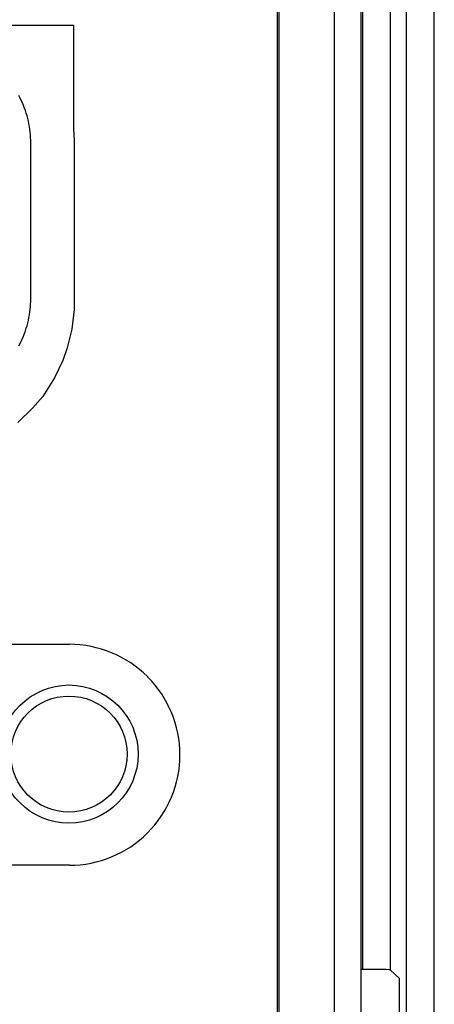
# Model space of a CAD drawing. Extents: x 30 to 410, y 34 to 287.
# Tile 27 of 66: x 83.91 to 86.41, y 207.91 to 213.85. Entities that reach past the tile are written whole.
import ezdxf

# ---------------------------------------------------------------- set-up
doc = ezdxf.new("R2010")
doc.units = 0
doc.header["$LTSCALE"] = 23.1
doc.layers.get('0').update_dxf_attribs({"linetype": 'CONTINUOUS'})
doc.layers.add('ALL_FEATURES', color=7, linetype='CONTINUOUS')

msp = doc.modelspace()

# ---------------------------------------------------------------- linework, layer by layer
at = {"color": 7, "linetype": 'CONTINUOUS'}
for p, q in [((85.4615, 233.4631), (85.4615, 200.1454)), ((85.4702, 233.4718), (85.4702, 200.1367)), ((85.8035, 233.4711), (85.8035, 200.1373)), ((85.9664, 207.4856), (85.9664, 219.4474))]:
    msp.add_line(p, q, dxfattribs=at)
at = {"color": 9, "linetype": 'CONTINUOUS'}
msp.add_line((85.9663, 207.4856), (85.9663, 219.4507), dxfattribs=at)
at = {"color": 7, "linetype": 'CONTINUOUS'}
msp.add_circle((84.2057, 209.4209), 0.35, dxfattribs=at)
at = {"layer": 'ALL_FEATURES', "color": 9, "linetype": 'CONTINUOUS'}
for p, q in [((86.2414, 199.7016), (86.2414, 233.5735)), ((86.4081, 199.7016), (86.4081, 233.5735)), ((85.9752, 226.1533), (85.9752, 208.1218)), ((86.1418, 226.1558), (86.1418, 208.1193))]:
    msp.add_line(p, q, dxfattribs=at)
at = {"layer": 'ALL_FEATURES', "color": 40, "linetype": 'CONTINUOUS'}
for p, q in [((78.9099, 213.8171), (84.2328, 213.8171)), ((84.2328, 213.8171), (84.2328, 213.193)), ((84.2328, 213.193), (84.236, 213.1211)), ((83.9752, 212.1679), (83.9752, 213.1072)), ((84.236, 213.1211), (84.236, 212.1029)), ((84.236, 212.1029), (84.2227, 211.983)), ((84.2227, 211.983), (84.1949, 211.8712)), ((84.1949, 211.8712), (84.1678, 211.7945)), ((84.1678, 211.7945), (84.1194, 211.6902)), ((84.1194, 211.6902), (84.0477, 211.5781)), ((84.0477, 211.5781), (83.9859, 211.5069)), ((83.9859, 211.5069), (83.897, 211.4208)), ((83.5838, 210.083), (84.207, 210.083)), ((84.207, 210.083), (84.2082, 210.0832)), ((84.6794, 209.888), (84.68, 209.8875)), ((84.2081, 208.7499), (83.5852, 208.7499))]:
    msp.add_line(p, q, dxfattribs=at)
at = {"layer": 'ALL_FEATURES', "color": 7, "linetype": 'CONTINUOUS'}
for p in [(86.1418, 208.1193), (86.1989, 207.6157)]:
    msp.add_line(p, (86.1989, 208.0679), dxfattribs=at)
at = {"layer": 'ALL_FEATURES', "color": 40, "linetype": 'CONTINUOUS'}
for points in [[(83.9752, 213.1072), (83.975, 213.1236), (83.9743, 213.14), (83.9732, 213.1564), (83.9716, 213.1729), (83.9696, 213.1893), (83.9671, 213.2056), (83.9642, 213.2219), (83.9608, 213.2381), (83.957, 213.2542), (83.9527, 213.2702), (83.948, 213.2861), (83.9428, 213.3019), (83.9372, 213.3175), (83.9312, 213.3329), (83.9248, 213.3481), (83.9179, 213.3632), (83.9107, 213.378), (83.903, 213.3927)], [(83.903, 211.8825), (83.9107, 211.8971), (83.9179, 211.912), (83.9248, 211.927), (83.9312, 211.9423), (83.9372, 211.9577), (83.9428, 211.9733), (83.948, 211.989), (83.9527, 212.0049), (83.957, 212.0209), (83.9608, 212.037), (83.9642, 212.0532), (83.9671, 212.0695), (83.9696, 212.0859), (83.9716, 212.1023), (83.9732, 212.1187), (83.9743, 212.1351), (83.975, 212.1515), (83.9752, 212.1679)]]:
    msp.add_lwpolyline(points, dxfattribs=at)
at = {"layer": 'ALL_FEATURES', "color": 7, "linetype": 'CONTINUOUS'}
msp.add_lwpolyline([(86.1418, 208.1193), (86.1355, 208.1199), (86.1186, 208.1206), (86.092, 208.1211), (86.0577, 208.1215), (86.0179, 208.1218), (85.9664, 208.1218)], dxfattribs=at)
at = {"layer": 'ALL_FEATURES', "color": 40, "linetype": 'CONTINUOUS'}
msp.add_circle((84.2057, 209.4209), 0.4167, dxfattribs=at)
for centre, radius, start, end in [((84.2053, 209.4101), 0.6731, 45.22978, 89.75267), ((84.2018, 209.414), 0.6729, 0.19947, 44.71918), ((84.2013, 209.4194), 0.6734, 315.2385, 359.73694), ((84.2052, 209.4233), 0.6734, 270.24741, 314.76864)]:
    msp.add_arc(centre, radius, start, end, dxfattribs=at)

doc.saveas('drawing.dxf')
